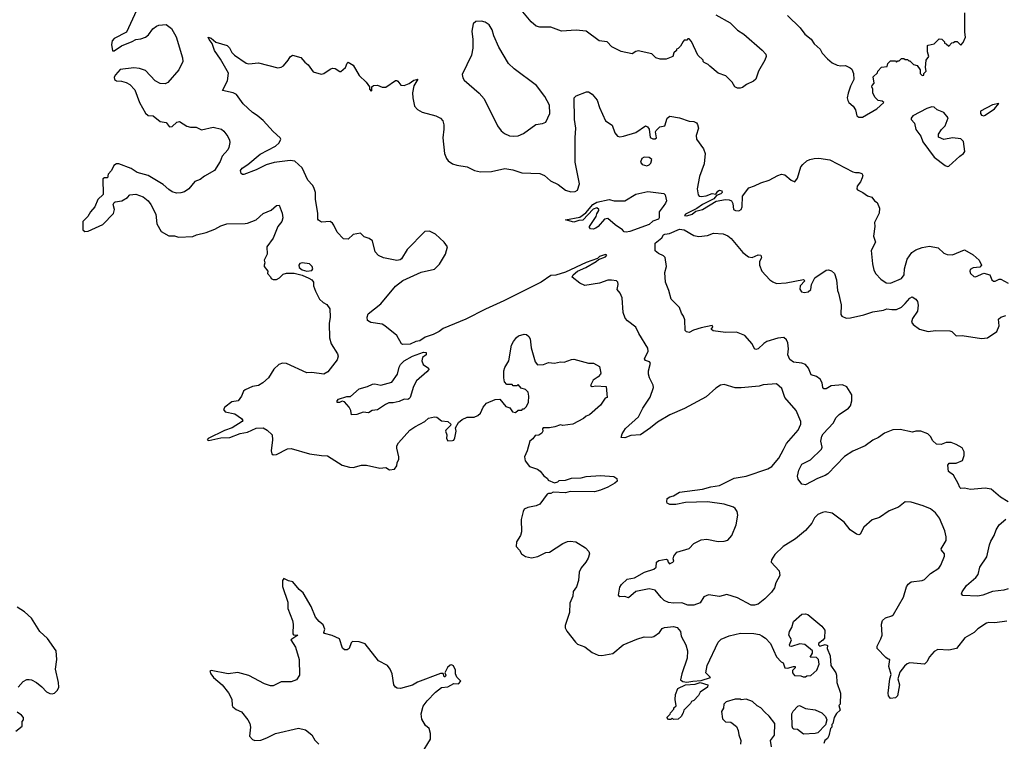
# Model space of a CAD drawing. Extents: x 2086813 to 2278017, y 548126 to 753336.
# Tile 67 of 256: x 2159537 to 2167653, y 610649 to 616599. Entities that reach past the tile are written whole.
import ezdxf

# ---------------------------------------------------------------- set-up
doc = ezdxf.new("R2010")
doc.units = 0

msp = doc.modelspace()

# ---------------------------------------------------------------- linework, layer by layer
at = {"layer": '0CON10XD'}
for points in [[(2165275, 616638.8), (2165393, 616573), (2165455, 616513.3), (2165505, 616478.8), (2165657.9, 616347.9), (2165686.2, 616315), (2165690, 616295), (2165680, 616265), (2165626.7, 616175), (2165605, 616107.5), (2165585, 616091.2), (2165527.5, 616065), (2165495, 616040), (2165475, 616033.8), (2165453.9, 616033.9), (2165432.5, 616045), (2165410, 616085), (2165357.5, 616135), (2165295, 616157.5), (2165225, 616216.7), (2165210.7, 616230.7), (2165180, 616245), (2165170, 616255), (2165170, 616265), (2165127, 616307), (2165075, 616420), (2165055, 616440), (2165045, 616440), (2165035, 616430), (2165015, 616430), (2165005, 616420), (2164985, 616380), (2164965, 616360), (2164950, 616355), (2164950, 616345), (2164930, 616325), (2164920, 616295), (2164866.4, 616273.6), (2164815, 616273.3), (2164780, 616285), (2164747, 616317), (2164635, 616342.5), (2164615, 616337.5), (2164585, 616316.2), (2164495, 616336), (2164417.5, 616375), (2164380, 616415), (2164313.3, 616425), (2164205, 616504.2), (2164125, 616513.3), (2164004.2, 616504.2), (2163915, 616536.7), (2163825, 616537.5), (2163795, 616544.3), (2163751.7, 616581.7), (2163616.8, 616746.8)], [(2160500, 616675), (2160416.2, 616495), (2160315, 616442.5), (2160300, 616425), (2160294, 616395), (2160301.7, 616341.7), (2160315, 616342.5), (2160375, 616383.3), (2160465, 616418), (2160494.4, 616435.6), (2160535, 616440.8), (2160574.3, 616455.7), (2160599.2, 616475), (2160635, 616524.2), (2160664.3, 616545.7), (2160685, 616552.5), (2160745, 616560), (2160788, 616525), (2160826.9, 616456.9), (2160880, 616285), (2160881.2, 616255), (2160848, 616185), (2160758.3, 616081.7), (2160735, 616068.8), (2160695, 616074), (2160653.3, 616095), (2160575, 616180), (2160525, 616195.7), (2160477.7, 616202.3), (2160365, 616187.5), (2160326.2, 616145), (2160316.7, 616125), (2160317, 616107), (2160333.9, 616093.9), (2160375, 616092), (2160415, 616082), (2160444.3, 616064.3), (2160485, 616020), (2160524.3, 615915), (2160575, 615828.8), (2160595, 615810), (2160636.7, 615805), (2160695, 615760.8), (2160745, 615750.8), (2160768.3, 615718.3), (2160775, 615714.2), (2160795, 615718), (2160831.2, 615755), (2160855, 615758.6), (2160915, 615722), (2160945, 615712.9), (2160992.3, 615712.3), (2161035, 615691.2), (2161131.7, 615711.7), (2161200, 615695), (2161219.5, 615679.5), (2161253.3, 615635), (2161266.2, 615605), (2161268.8, 615585), (2161260, 615545), (2161251.2, 615525), (2161205, 615473.3), (2161189.1, 615430.9), (2161143.8, 615355), (2161060.3, 615309.7), (2161025, 615282), (2160981.2, 615265), (2160931.2, 615205), (2160895, 615180), (2160865, 615170.8), (2160829.5, 615169.5), (2160795, 615180), (2160765, 615198), (2160718.9, 615238.9), (2160595, 615314.2), (2160505, 615339.2), (2160455, 615371.9), (2160355, 615411.1), (2160335, 615410), (2160312.1, 615397.9), (2160292.7, 615355), (2160265.6, 615325), (2160260, 615295), (2160235, 615293.8), (2160223.1, 615286.9), (2160225, 615157.5), (2160180.8, 615115), (2160157.1, 615055), (2160119.2, 615015), (2160098, 614975), (2160056.2, 614935), (2160056.2, 614865), (2160075, 614851.4), (2160102.5, 614855), (2160220.9, 614909.1), (2160309.3, 615000.7), (2160318, 615035), (2160306.2, 615075), (2160315, 615091.2), (2160325, 615098), (2160380, 615105), (2160425, 615132.5), (2160445, 615153.8), (2160495, 615160), (2160555, 615137.1), (2160595, 615104.2), (2160617.1, 615075), (2160660, 614995), (2160668.1, 614915), (2160703.1, 614853.1), (2160765, 614816.2), (2160813.8, 614816.2), (2160845, 614805.8), (2160965, 614810), (2160995, 614824), (2161075, 614844.2), (2161145, 614871.2), (2161195, 614900), (2161245, 614916.7), (2161395, 614917.5), (2161415, 614922.5), (2161485, 614950), (2161545, 615000), (2161610.7, 615029.3), (2161655, 615067.5), (2161675, 615070), (2161701.2, 615005), (2161706, 614965), (2161698, 614935), (2161666, 614895), (2161625, 614797.5), (2161573.8, 614725), (2161576.7, 614665), (2161552.5, 614615), (2161557.5, 614595), (2161552.5, 614575), (2161553.3, 614565), (2161582.5, 614525), (2161580, 614505), (2161605, 614480), (2161610, 614465), (2161625, 614457.5), (2161655, 614457.5), (2161679.3, 614470.7), (2161709.3, 614500.7), (2161735, 614510), (2161798.3, 614508.3), (2161865, 614492.5), (2161919.1, 614469.1), (2161943.8, 614455), (2161958.8, 614435), (2161960, 614405), (2161975, 614360), (2162007.5, 614295), (2162037, 614267), (2162069.3, 614249.3), (2162092.5, 614215), (2162096.2, 614145), (2162088, 614095), (2162090, 613975), (2162104, 613925), (2162157.5, 613845), (2162162.5, 613825), (2162152.5, 613795), (2162075.8, 613694.2), (2162045, 613676.2), (2161945, 613690), (2161905, 613686.7), (2161735, 613764), (2161704.2, 613765.8), (2161672.5, 613755), (2161632.7, 613717.3), (2161586.7, 613645), (2161540, 613605), (2161505, 613583.8), (2161456.1, 613573.9), (2161395, 613546.7), (2161382.5, 613535), (2161366.1, 613493.9), (2161337.5, 613455), (2161285, 613448), (2161226.7, 613405), (2161217.5, 613385), (2161230, 613365), (2161309.1, 613349.1), (2161365, 613311.9), (2161375.6, 613295), (2161370.8, 613285), (2161287.6, 613232.4), (2161225, 613211.1), (2161090, 613145), (2161083.3, 613135), (2161095, 613130), (2161195, 613152.5), (2161270, 613155), (2161353.3, 613186.7), (2161415, 613196.7), (2161485, 613232.2), (2161544.4, 613234.4), (2161575.5, 613215.5), (2161617.1, 613175), (2161621.9, 613135), (2161610, 613045), (2161615, 613020), (2161625, 613010), (2161655, 613013.8), (2161745, 613061.4), (2161775, 613064.3), (2161925, 613020.6), (2162025, 613004.3), (2162075, 613004), (2162196.2, 612926.2), (2162255, 612908.9), (2162285, 612906.9), (2162355, 612925.6), (2162395, 612925.5), (2162505, 612900.8), (2162555, 612907.5), (2162586.4, 612886.4), (2162625, 612892.5), (2162645, 612920), (2162647.5, 612945), (2162661.2, 612975), (2162662, 612995), (2162646, 613065), (2162646.7, 613085), (2162659.3, 613110.7), (2162753.3, 613215), (2162795, 613243.3), (2162877.5, 613285), (2162907.3, 613312.7), (2162955, 613324), (2162975, 613322), (2163015, 613291.2), (2163065, 613286.7), (2163090, 613265), (2163088.3, 613251.7), (2163050, 613215), (2163047.5, 613205), (2163056.7, 613175), (2163053.8, 613145), (2163065, 613127.5), (2163105, 613130), (2163115, 613133.3), (2163125, 613150), (2163133.3, 613205), (2163130, 613235), (2163153.6, 613276.4), (2163185, 613302.5), (2163225, 613322.5), (2163283, 613323), (2163314.1, 613335.9), (2163334.1, 613355.9), (2163356.4, 613403.6), (2163385, 613437.5), (2163455, 613467.5), (2163495, 613470), (2163545, 613410), (2163578.3, 613398.3), (2163600, 613365), (2163625, 613360), (2163645, 613380), (2163675, 613380), (2163685, 613390), (2163695, 613390), (2163715, 613410), (2163730, 613445), (2163732.5, 613495), (2163727, 613527), (2163705, 613550), (2163671.7, 613561.7), (2163645, 613590), (2163635, 613580), (2163605, 613580), (2163595, 613590), (2163551.7, 613591.7), (2163533, 613613), (2163527.5, 613645), (2163528.8, 613705), (2163535, 613730), (2163568.8, 613785), (2163592, 613915), (2163606, 613945), (2163631.3, 613978.7), (2163648.8, 613991.2), (2163695, 614006.2), (2163715, 614003.8), (2163735, 613986.7), (2163745, 613967.5), (2163753.7, 613893.7), (2163787, 613777), (2163805, 613753.3), (2163853.8, 613756.2), (2163895, 613772.5), (2163945, 613766.7), (2163995, 613776.7), (2164025.9, 613774.1), (2164085, 613798), (2164105, 613800), (2164225, 613767.5), (2164267, 613767), (2164315, 613740), (2164326.7, 613685), (2164323.3, 613675), (2164306.2, 613655), (2164264.5, 613625.5), (2164242.5, 613582.5), (2164255, 613573.8), (2164285, 613579.2), (2164370, 613575), (2164380, 613485), (2164361.7, 613478.3), (2164325, 613420), (2164235, 613340)], [(2163605, 615637.5), (2163645, 615642), (2163688.3, 615661.7), (2163790, 615735), (2163845, 615742.5), (2163872.5, 615755), (2163908, 615825), (2163903.8, 615895), (2163865.5, 615965.5), (2163796.2, 616055), (2163612.6, 616192.6), (2163565, 616238.8), (2163485, 616372.5), (2163446, 616465), (2163432, 616515), (2163406.6, 616556.6), (2163375, 616578.6), (2163342.3, 616587.7), (2163295.9, 616584.1), (2163275.8, 616564.2), (2163262.5, 616505), (2163271.2, 616435), (2163271.4, 616365), (2163261.9, 616305), (2163184.1, 616145.9), (2163188.3, 616118.3), (2163200.5, 616100.5), (2163325, 615993.8), (2163366, 615945), (2163474.1, 615724.1), (2163505, 615683.3), (2163531.7, 615661.7), (2163575, 615642), (2163605, 615637.5)], [(2165865, 616632.5), (2165971.2, 616531.2), (2166008.3, 616478.3), (2166059.5, 616439.5), (2166085, 616398.8), (2166135, 616356.7), (2166152.1, 616322.1), (2166196.2, 616275), (2166235, 616244.2), (2166275, 616224.3), (2166305, 616217.5), (2166345, 616221.2), (2166383, 616203), (2166395, 616190), (2166410, 616155), (2166412.5, 616105), (2166385, 616050), (2166366.4, 615993.6), (2166358.8, 615955), (2166362.7, 615932.7), (2166372.5, 615915), (2166407.5, 615885), (2166426.1, 615856.1), (2166436.7, 615805), (2166454.5, 615794.5)], [(2166454.5, 615794.5), (2166485, 615794.6), (2166602, 615865), (2166660, 615915), (2166647, 615927), (2166613, 615933), (2166585, 615960), (2166570, 615995), (2166570, 616025), (2166560, 616045), (2166563, 616057), (2166580, 616075), (2166573, 616127), (2166608.3, 616161.7), (2166610, 616175), (2166641.7, 616208.3), (2166688.3, 616211.7), (2166691.7, 616238.3), (2166715, 616260), (2166755, 616260), (2166765, 616250), (2166775, 616260), (2166785, 616260), (2166805, 616280), (2166825, 616280), (2166835, 616270), (2166855, 616270), (2166865, 616260), (2166875, 616260), (2166905, 616230), (2166935, 616220), (2166960, 616185), (2166960, 616155), (2166975, 616140), (2166988.3, 616141.7), (2166990, 616155), (2167010, 616175), (2167002.5, 616205), (2167010, 616265), (2167030, 616295), (2167020, 616335), (2167020, 616385), (2167025, 616390), (2167075, 616400), (2167115, 616440), (2167138.3, 616438.3), (2167160, 616415), (2167160, 616405), (2167175, 616400), (2167195, 616380), (2167221.7, 616408.3), (2167235, 616410), (2167245, 616420), (2167265, 616420), (2167295, 616390), (2167315, 616410), (2167332.5, 616455), (2167326.7, 616495), (2167327.5, 616655)], [(2167675, 611638.8), (2167574.3, 611625.7), (2167525, 611629.2), (2167505, 611622.9), (2167435, 611575.8), (2167403.6, 611546.4), (2167327, 611503), (2167258.8, 611415), (2167195, 611401.5), (2167105, 611407.1), (2167075, 611390), (2167036, 611345), (2167014.3, 611305.7), (2166995, 611286.2), (2166875, 611296), (2166852.4, 611287.6), (2166831.1, 611268.9), (2166791.7, 611218.3), (2166775.8, 611165), (2166788.6, 611115), (2166771.2, 611025), (2166755, 611006.7), (2166715, 611002.5), (2166697.5, 611025), (2166696.7, 611045), (2166710, 611165), (2166721.2, 611198.8), (2166701.1, 611265), (2166710, 611325), (2166695, 611327.5), (2166675, 611341.2), (2166604.3, 611415), (2166605.8, 611435), (2166636.3, 611493.7), (2166645.6, 611525), (2166640.5, 611615), (2166648.6, 611645), (2166673.9, 611666.1), (2166725, 611684.3), (2166738.6, 611695), (2166822.4, 611837.6), (2166847.6, 611922.4), (2166860, 611945), (2166885, 611964.4), (2166975.9, 611975.9), (2166995.4, 611984.6), (2167045, 612031.4), (2167112.1, 612077.9), (2167129.1, 612100.9), (2167159.2, 612175), (2167159.2, 612195), (2167134, 612225), (2167132.5, 612235), (2167172.5, 612305), (2167173.9, 612336.1), (2167162.5, 612385), (2167118.9, 612488.9), (2167085, 612532.5), (2167045, 612565.6), (2166985, 612591.9), (2166885, 612620), (2166835, 612622.5), (2166780.2, 612579.8), (2166705, 612548.2), (2166625.4, 612494.6), (2166563.3, 612475), (2166496.1, 612413.9), (2166465, 612357.5), (2166455, 612352.5), (2166435, 612357.5), (2166382.7, 612392.7), (2166332.5, 612455), (2166235, 612530), (2166175, 612540), (2166155, 612536.7), (2166115, 612518), (2166087.3, 612492.7), (2166065, 612446.7), (2166014, 612386), (2165931.9, 612318.1), (2165829.5, 612255), (2165761.4, 612188.6), (2165734.3, 612145), (2165732.2, 612125), (2165797.5, 612055), (2165802, 612015), (2165768.8, 611955), (2165758, 611915), (2165735, 611880), (2165680, 611825), (2165625, 611781.2), (2165595, 611771.4), (2165565, 611771.9), (2165455, 611833.1), (2165365, 611860.6), (2165305, 611844.4), (2165213.6, 611856.4), (2165175, 611840), (2165145, 611792), (2165095, 611771.4), (2165045, 611771.5), (2164995, 611791.1), (2164925, 611787.5), (2164884.7, 611794.7), (2164850.5, 611810.5), (2164824.5, 611834.5), (2164774.3, 611894.3), (2164725, 611907.1), (2164615, 611883.8), (2164555, 611832), (2164525, 611842), (2164485, 611840), (2164473.8, 611855), (2164485, 611920), (2164497, 611943), (2164544.4, 611985.6), (2164605, 611996.2), (2164687, 612043), (2164765, 612068.8), (2164783.3, 612085), (2164786.7, 612125), (2164805, 612138.8), (2164865, 612150), (2164876.4, 612146.4), (2164882.5, 612125), (2164893, 612113), (2164920, 612125), (2164927.5, 612135), (2164922.5, 612155), (2164930, 612175), (2164952.7, 612207.3), (2165055, 612239.2), (2165095, 612279.5), (2165155, 612310.6), (2165200, 612315), (2165295, 612295.5), (2165345, 612298.8), (2165375, 612308.5), (2165406.6, 612345), (2165443.9, 612435), (2165456.9, 612515), (2165450, 612545), (2165435, 612570), (2165420.5, 612580.5), (2165345, 612603.5), (2165205, 612624.4), (2165025, 612617.5), (2164945, 612600.8), (2164895, 612600.8), (2164875, 612613.8), (2164870, 612625), (2164875, 612651.2), (2164895, 612664.2), (2164925, 612672), (2164975, 612703.6), (2165165, 612728.6), (2165235, 612748.2), (2165305, 612759.2), (2165425, 612819.2), (2165525, 612835.6), (2165703.3, 612896.7), (2165735.4, 612914.6), (2165795, 612984.4), (2165832.2, 613055), (2165856.9, 613105), (2165954.3, 613215), (2165976.3, 613263.7), (2165976.9, 613285), (2165938, 613378), (2165843.8, 613485), (2165819.1, 613559.1), (2165775, 613595.7), (2165665, 613587.1), (2165631.8, 613578.2), (2165485, 613562.2), (2165435, 613564.4), (2165345, 613590.8), (2165312.5, 613585), (2165275, 613560), (2165195, 613490), (2165015.9, 613394.1), (2164895, 613340), (2164795, 613280), (2164736.5, 613233.5), (2164654.1, 613175.9), (2164575, 613169.2), (2164525, 613152), (2164493.6, 613153.6), (2164504.3, 613185), (2164530.6, 613229.4), (2164638.8, 613325), (2164674.2, 613395), (2164735, 613486.7), (2164760, 613565), (2164757.5, 613585), (2164728.1, 613645), (2164720.6, 613675), (2164720.6, 613705), (2164737.1, 613767.1), (2164728.1, 613778.1), (2164695, 613788), (2164686.4, 613803.6), (2164716.7, 613865), (2164715, 613890), (2164640.6, 614010.6), (2164616.2, 614065), (2164546, 614115), (2164528.7, 614138.7), (2164510.8, 614185), (2164503.3, 614305), (2164486.7, 614345), (2164462, 614375), (2164470, 614415), (2164466.7, 614435), (2164455, 614446.7), (2164415, 614450), (2164385, 614450), (2164315, 614426.9), (2164195, 614406.7), (2164155, 614426.2), (2164092, 614475), (2164098, 614495), (2164135, 614524.4), (2164202.5, 614555), (2164288.8, 614605), (2164307.7, 614622.3), (2164365, 614644.3), (2164376.4, 614656.4), (2164365, 614663.3), (2164315, 614645.4), (2164300, 614630), (2164205, 614597.2), (2164035, 614518.4), (2163956.7, 614493.3), (2163915, 614488.6), (2163835.8, 614434.2), (2163528.3, 614281.7), (2163376.8, 614213.2), (2163215, 614129), (2163027.1, 614052.9), (2162995, 614026.7), (2162945, 614002), (2162879.3, 613980.7), (2162835, 613952.3), (2162803.1, 613946.9), (2162755, 613924.7), (2162695, 613921.2), (2162685, 613927.5), (2162645, 613996), (2162547.5, 614075), (2162525, 614087.8), (2162432.3, 614102.3), (2162405, 614120), (2162400, 614145), (2162410, 614175), (2162512.5, 614255), (2162635, 614402.5), (2162695, 614449.2), (2162845, 614516.7), (2162955, 614542.5), (2162997.3, 614582.7), (2163048, 614665), (2163063.3, 614725), (2163036.2, 614765), (2162965, 614830), (2162915, 614855.6), (2162875, 614851.4), (2162730, 614705), (2162683.5, 614626.5), (2162672.1, 614617.9), (2162645.6, 614614.4), (2162535, 614634.5), (2162493.1, 614655), (2162467.3, 614685), (2162445.5, 614775.5), (2162416.7, 614795), (2162377.3, 614807.3), (2162345, 614837.5), (2162285, 614826.7), (2162245, 614788), (2162205, 614792.9), (2162155, 614847.5), (2162126, 614904), (2162115, 614922), (2162095, 614935.7), (2162025, 614930.8), (2161998.8, 614945), (2161994.2, 614955), (2161995.6, 615004.4), (2161974.6, 615115), (2161973.8, 615175), (2161962.7, 615215), (2161951.1, 615235), (2161911.5, 615275), (2161865, 615378), (2161805, 615432.9), (2161765, 615438.9), (2161635, 615421.5), (2161568.5, 615401.5), (2161485, 615360), (2161385, 615322), (2161372.3, 615322.3), (2161361.1, 615331.1), (2161356.7, 615355), (2161371.9, 615375), (2161416.1, 615403.9), (2161519.2, 615490.8), (2161645, 615557.1), (2161676.8, 615583.2), (2161688.8, 615615), (2161684, 615625), (2161626.9, 615676.9), (2161545, 615766.9), (2161495, 615809.4), (2161455, 615833.3), (2161377.8, 615905), (2161325, 615981.4), (2161295.4, 615995.4), (2161207.5, 616015), (2161250.5, 616095), (2161258.6, 616158.6), (2161192.9, 616272.9), (2161141.9, 616345), (2161122.9, 616402.9), (2161097.5, 616435), (2161090, 616455), (2161115, 616446.7), (2161154.2, 616414.2), (2161246.3, 616386.3), (2161265, 616366.2), (2161285, 616328), (2161307.5, 616305), (2161405, 616240.8), (2161425, 616234.3), (2161505, 616242.5), (2161665, 616201.9)], [(2161665, 616201.9), (2161693.2, 616206.8), (2161711.3, 616218.7), (2161751.2, 616265), (2161765, 616293.3), (2161785, 616306.2), (2161855, 616287.5), (2161887.9, 616247.9), (2161915, 616226.2), (2161955, 616168.8), (2162020.5, 616150.5), (2162045, 616156), (2162095, 616191.2), (2162115, 616198.8), (2162136.4, 616196.4), (2162175, 616172.5), (2162185, 616172.5), (2162222.5, 616205), (2162235, 616240), (2162245, 616247.5), (2162285, 616223.3), (2162335, 616137.5), (2162392.5, 616085), (2162420, 616045), (2162420, 616025), (2162435, 616010), (2162440, 616015), (2162440, 616045), (2162453, 616057), (2162485, 616060), (2162525, 616042.5), (2162555, 616043.3), (2162635, 616096.7), (2162645, 616096.7), (2162655, 616092.5), (2162679.3, 616059.3), (2162705, 616056.2), (2162747.7, 616072.3), (2162785, 616101.2), (2162817.5, 616107.5), (2162785.9, 616054.1), (2162776, 615995), (2162776.1, 615953.9), (2162792.5, 615885), (2162815, 615858), (2162855, 615835.8), (2162967.5, 615805), (2163005, 615788), (2163026, 615765), (2163032.3, 615732.3), (2163034.1, 615695.9), (2163023.9, 615626.1), (2163037.5, 615495), (2163054, 615455), (2163070, 615435), (2163105, 615410), (2163139.1, 615399.1), (2163225, 615386.9), (2163286.8, 615356.8), (2163335, 615344.3), (2163425, 615348.1), (2163535, 615372.5), (2163601.7, 615361.7), (2163675, 615335.7), (2163825, 615330.8), (2163863.3, 615315), (2163910.9, 615270.9), (2163975, 615240), (2164035, 615194.2), (2164079.5, 615179.5), (2164115, 615182), (2164135, 615193.8), (2164151.4, 615245), (2164116.7, 615425), (2164116.1, 615623.9), (2164120, 615705), (2164109.6, 615775), (2164107.5, 615955), (2164125, 615972.1), (2164210, 616005), (2164226.7, 616005), (2164256.2, 615985), (2164296.2, 615935), (2164316, 615875), (2164366, 615765), (2164420.3, 615730.3), (2164441.2, 615665), (2164465, 615638.8), (2164485, 615634), (2164515, 615638), (2164615, 615670), (2164695, 615722.5), (2164712.5, 615715), (2164726.7, 615695), (2164735, 615627.5), (2164755, 615616.2), (2164775, 615616.7), (2164786, 615625), (2164778.8, 615675), (2164783.8, 615685), (2164814.4, 615715.6), (2164855.4, 615724.6), (2164873.5, 615786.5), (2164895.6, 615804.4), (2164975, 615788.9), (2165055, 615762.5), (2165095, 615759.2), (2165115, 615748), (2165124, 615735), (2165130.8, 615705), (2165114, 615645), (2165116, 615615), (2165174.1, 615534.1), (2165186.2, 615495), (2165179.1, 615410.9), (2165140, 615305), (2165120.6, 615205), (2165128.6, 615155), (2165138, 615145), (2165155, 615140.7), (2165195, 615145.8), (2165245, 615164.6), (2165275, 615160), (2165290.9, 615185), (2165305, 615192.1), (2165325, 615186.5), (2165328.1, 615175), (2165316.2, 615163.8), (2165280, 615150), (2165258.7, 615121.3), (2165165, 615074.3), (2165119.2, 615040.8), (2165024, 614995), (2165016.7, 614985), (2165035, 614981.1), (2165081.2, 614995), (2165110.9, 615019.1), (2165166, 615035), (2165278.1, 615101.9), (2165355, 615115.8), (2165385, 615114), (2165403.3, 615105), (2165414.2, 615084.2), (2165421.2, 615035), (2165435.8, 615025.8), (2165465.9, 615024.1), (2165483.8, 615035), (2165492, 615055), (2165495.8, 615145), (2165546.8, 615213.2), (2165595, 615228.8), (2165645, 615254.5), (2165715, 615276.2), (2165785, 615315.4), (2165815, 615324.4), (2165845, 615319.2), (2165895, 615276.7), (2165925, 615263.3), (2165947.7, 615292.3), (2165976.9, 615385), (2165991.9, 615405), (2166025, 615433.8), (2166050, 615445), (2166085, 615455.4), (2166123.4, 615456.6), (2166215, 615442.5), (2166405, 615344.2), (2166425, 615338), (2166455, 615340), (2166479.5, 615329.5), (2166486, 615315), (2166482, 615295), (2166467.6, 615262.4), (2166438.8, 615225), (2166436.7, 615205), (2166442.5, 615195), (2166487.5, 615175), (2166526.2, 615146.2), (2166560, 615135), (2166582.5, 615105), (2166605, 615092.5), (2166623.6, 615043.6), (2166622, 615005), (2166607.5, 614977.5), (2166584.1, 614925.9), (2166585.8, 614894.2), (2166573.9, 614813.9), (2166590, 614765), (2166555.6, 614695), (2166565.7, 614585), (2166577.5, 614535), (2166594.4, 614504.4), (2166635, 614458.8), (2166679.5, 614429.5), (2166715, 614425.8), (2166805, 614465.5), (2166827.7, 614495), (2166829.6, 614545), (2166852.3, 614625), (2166891.9, 614678.1), (2166925, 614701.9), (2166975, 614721.9), (2167035, 614730.8), (2167108.1, 614718.1), (2167155, 614673.3), (2167182.3, 614662.3), (2167225, 614660.8), (2167325, 614701.2), (2167395, 614660), (2167445, 614616.7), (2167466, 614575), (2167451.7, 614558.3), (2167395, 614552.7), (2167370.2, 614539.8), (2167368.2, 614525), (2167375, 614506), (2167400.9, 614480.9), (2167415, 614478.9), (2167485, 614508.1), (2167534.5, 614494.5), (2167548.9, 614455), (2167565, 614442.2), (2167578, 614442), (2167610.3, 614459.7), (2167625, 614460.8), (2167685, 614426)], [(2167185, 615387.5), (2167195, 615390), (2167285, 615473.8), (2167316.7, 615495), (2167328.3, 615511.7), (2167316, 615595), (2167295, 615615.7), (2167225, 615626), (2167155, 615610), (2167110.7, 615630.7), (2167110, 615655), (2167135, 615692.5), (2167166.2, 615725), (2167189.3, 615789.3), (2167155, 615832.5), (2167100, 615855), (2167075, 615877.5), (2167055, 615880), (2167015, 615866.2), (2166900, 615805), (2166885, 615787.5), (2166886.2, 615775), (2166912, 615745), (2166924.1, 615694.1), (2166965, 615637.5), (2166981.7, 615591.7), (2167075, 615466), (2167165, 615396.2), (2167185, 615387.5)], [(2167485, 615806.7), (2167495, 615812.5), (2167572.5, 615865), (2167608.3, 615908.3), (2167555, 615896.7), (2167457.5, 615845), (2167456.7, 615825), (2167465, 615812.5), (2167485, 615806.7)], [(2164705, 615394.2), (2164725, 615402), (2164738, 615415), (2164747, 615447), (2164725, 615462.5), (2164685, 615466.7), (2164663.8, 615455), (2164654.2, 615425), (2164667.5, 615405), (2164705, 615394.2)], [(2164535, 614846), (2164519.3, 614849.3), (2164505, 614866.7), (2164445, 614906.7), (2164385, 614958.8), (2164357.5, 614955), (2164305, 614893.3), (2164285, 614878.8), (2164265, 614871.2), (2164242.5, 614875), (2164232.5, 614885), (2164232.5, 614895), (2164290, 614975), (2164293, 614997), (2164310, 615025), (2164310, 615035), (2164295, 615046.7), (2164263.6, 615036.4), (2164180, 614945), (2164145, 614943.3), (2164105, 614930), (2164035, 614947.5), (2164155, 614970), (2164203.2, 615006.8), (2164260.8, 615075), (2164293.3, 615095), (2164395, 615117.5), (2164436.1, 615106.1), (2164524.2, 615105.8), (2164615, 615161.4), (2164715, 615182.9), (2164846.4, 615166.4), (2164857.5, 615155), (2164868.8, 615105), (2164861.2, 615085), (2164840.7, 615059.3), (2164807.1, 615015), (2164808.8, 614965), (2164802.7, 614955), (2164755, 614937.2), (2164725, 614910.5), (2164565, 614853.1), (2164535, 614846)], [(2167685, 612623.3), (2167622.7, 612662.7), (2167545, 612726.7), (2167495, 612736), (2167375, 612724), (2167325, 612737.5), (2167295, 612733.8), (2167285, 612742.5), (2167273.3, 612775), (2167235, 612842.5), (2167193, 612873), (2167187.5, 612925), (2167198.3, 612941.7), (2167255, 612943.3), (2167307.5, 612965), (2167322.5, 613005), (2167322.5, 613035), (2167305, 613067.5), (2167256.7, 613096.7), (2167215, 613112.5), (2167175, 613112.5), (2167133, 613097), (2167095, 613100), (2167065, 613127.5), (2167045, 613162.5), (2167022.5, 613185), (2166965, 613206.7), (2166925, 613206.7), (2166895, 613197.5), (2166795, 613221.2), (2166735, 613216), (2166665, 613190), (2166615.5, 613154.5), (2166568.2, 613131.8), (2166505, 613085.6), (2166405, 613040.6), (2166335, 612997.8), (2166197.5, 612855), (2166175, 612840), (2166113.1, 612816.9), (2166015, 612763.1), (2165985, 612768.6), (2165955, 612810), (2165948.1, 612835), (2165960, 612885), (2165982.9, 612935), (2166055, 612969.2), (2166145, 613057.5), (2166151.2, 613075), (2166140.6, 613125), (2166149.5, 613165), (2166160.5, 613185), (2166244.4, 613275), (2166264.6, 613315.4), (2166290.8, 613345), (2166368.8, 613395), (2166385.8, 613415), (2166395.8, 613455), (2166395.8, 613505), (2166355, 613572.5), (2166318, 613588), (2166225, 613580), (2166185, 613556), (2166164.2, 613554.2), (2166156.2, 613565), (2166151.4, 613605), (2166135.5, 613635.5), (2166105, 613657.5), (2166060.6, 613670.6), (2166038.1, 613725), (2166012.9, 613755), (2165985, 613768.2), (2165915, 613774.6), (2165885, 613796.9), (2165867.7, 613835), (2165872.7, 613885), (2165868.9, 613935), (2165858, 613958), (2165835, 613979.2), (2165785, 613974.4), (2165695.4, 613944.6), (2165670.6, 613929.4), (2165625, 613886.2), (2165605, 613878.8), (2165594.2, 613884.2), (2165574, 613925), (2165514.2, 613994.2), (2165445, 614021.2), (2165355, 614018.8), (2165253.6, 614033.6), (2165240, 614045), (2165240, 614055), (2165250, 614065), (2165245, 614076.7), (2165155, 614058.9), (2165091.4, 614038.6), (2165055, 614020), (2165032.5, 614025), (2165022.5, 614035), (2165020, 614125), (2165008.8, 614155), (2164991.7, 614178.3), (2164975.8, 614225.8), (2164905.8, 614295), (2164888, 614365), (2164860.8, 614435), (2164853.9, 614513.9), (2164868.8, 614565), (2164856.8, 614636.8), (2164845, 614650.8), (2164801.7, 614671.7), (2164774.2, 614694.2), (2164775, 614756.2), (2164829.1, 614800.9), (2164844.4, 614825), (2164855, 614831.2), (2164893.6, 614836.4), (2164975, 614872.5), (2165015, 614866.9), (2165095, 614819.4), (2165135, 614811.9), (2165205, 614818.6), (2165255, 614837.5), (2165335, 614834), (2165375, 614815.7), (2165400.8, 614795), (2165498.3, 614678.3), (2165545, 614642.5), (2165575, 614639.2), (2165625, 614660), (2165645, 614656), (2165652, 614635), (2165636.2, 614605), (2165634.2, 614575), (2165654, 614525), (2165721.2, 614455), (2165745, 614436.2), (2165775, 614423.8), (2165855, 614429.2), (2165997, 614457), (2166010, 614445), (2165970, 614405), (2165968.3, 614378.3), (2165980, 614355), (2166005, 614348.8), (2166035, 614356.2), (2166058.8, 614375), (2166063.6, 614416.4), (2166090, 614470), (2166185.3, 614534.7), (2166205, 614536.9), (2166229.1, 614529.1), (2166251.9, 614505), (2166270.6, 614455), (2166278, 614365), (2166287.1, 614345), (2166307, 614247), (2166305, 614167.5), (2166315, 614154.4), (2166348.6, 614138.6), (2166385, 614139.5), (2166495, 614165.4), (2166568.9, 614191.1), (2166656.1, 614203.9), (2166684.1, 614215.9), (2166725, 614208.1), (2166765, 614209.4), (2166805, 614227.5), (2166835, 614258.6), (2166875, 614303.8), (2166893, 614313), (2166925, 614293.3), (2166936.4, 614276.4), (2166943.6, 614245), (2166938.5, 614195), (2166896.7, 614135), (2166888.6, 614105), (2166902.5, 614085), (2166955, 614046.5), (2167025, 614027.8), (2167085, 614037.5), (2167205, 614034.2), (2167219.1, 614029.1), (2167255, 613993.3), (2167305.8, 613994.2), (2167465, 613970), (2167514.6, 613975.4), (2167591.7, 614028.3), (2167611.4, 614075), (2167605, 614130), (2167625, 614146.7), (2167665, 614160)], [(2161905, 614526.2), (2161945, 614531.2), (2161952.5, 614545), (2161946.7, 614565), (2161925, 614586.7), (2161865, 614593.3), (2161845, 614587.5), (2161837.5, 614575), (2161840, 614555), (2161865, 614536.2), (2161905, 614526.2)], [(2162271.7, 613341.7), (2162267, 613377), (2162252.5, 613405), (2162215, 613447.5), (2162195, 613453.3), (2162173.3, 613443.3), (2162155, 613443.3), (2162154.3, 613455), (2162165, 613471.2), (2162233, 613493), (2162265, 613492.5), (2162335, 613555.6), (2162405, 613574), (2162445, 613594), (2162465, 613596), (2162515, 613586), (2162605, 613610), (2162650.6, 613675), (2162664.5, 613735), (2162676.4, 613755), (2162706.2, 613785), (2162775, 613825.6), (2162865, 613856.7), (2162886.2, 613855), (2162887.5, 613835), (2162856.7, 613815), (2162851.2, 613785), (2162863.8, 613755), (2162907.5, 613725), (2162910, 613715), (2162894, 613695), (2162807.9, 613622.1), (2162783.1, 613575), (2162755.6, 613485), (2162745, 613472.5), (2162735, 613468), (2162705, 613471.2), (2162665, 613451.5), (2162615, 613438.9), (2162580.9, 613439.1), (2162553.3, 613425), (2162485, 613382), (2162443.6, 613376.4), (2162411.7, 613358.3), (2162368.3, 613361.7), (2162315, 613342.5), (2162271.7, 613341.7)], [(2164235, 613340), (2164205, 613330), (2164185, 613310), (2164097, 613263), (2164015, 613252.5), (2163995, 613257.5), (2163949.3, 613240.7), (2163903, 613233), (2163852.5, 613235), (2163847.5, 613225), (2163850, 613205), (2163839.5, 613190.5), (2163815, 613173.3), (2163785, 613170), (2163766.4, 613143.6), (2163742.5, 613125), (2163720, 613045), (2163697.5, 612995), (2163703, 612963), (2163740, 612915), (2163805, 612892.5), (2163826.4, 612876.4), (2163857, 612837), (2163886.4, 612816.4), (2163893.3, 612803.3), (2163945, 612780), (2163971.7, 612788.3), (2163985, 612800), (2164035, 612802.5), (2164085, 612820), (2164165, 612822.5), (2164205, 612832.5), (2164325, 612840), (2164435, 612832.5), (2164460, 612815), (2164462.5, 612795), (2164443.6, 612776.4), (2164385.9, 612744.1), (2164325, 612718.8), (2164275, 612706.7), (2164075, 612707.5), (2164035, 612696.7), (2163935, 612702.5), (2163915, 612692.5), (2163895, 612692.5), (2163885, 612687.5), (2163823.3, 612605), (2163795, 612592), (2163725, 612577.5), (2163696.1, 612563.9), (2163686.2, 612545), (2163671.2, 612478.8), (2163673.3, 612375), (2163663.6, 612346.4), (2163633.3, 612295), (2163630, 612255), (2163657.5, 612225), (2163672.5, 612195), (2163705, 612172.5), (2163755, 612162.5), (2163807, 612173), (2163873, 612207), (2163905, 612207.5), (2164015, 612280), (2164053, 612297), (2164075, 612300), (2164120, 612295), (2164200, 612245), (2164227.5, 612215), (2164232.5, 612195), (2164221.7, 612158.3), (2164202.5, 612125), (2164165, 612080), (2164147.5, 612045), (2164142.5, 611975), (2164127, 611923), (2164100, 611885), (2164097.5, 611845), (2164070.7, 611789.3), (2164068.3, 611711.7), (2164033, 611603), (2164032.5, 611585), (2164046.4, 611556.4), (2164117.3, 611467.3), (2164135, 611451.2), (2164195, 611429.2), (2164255, 611381.4), (2164305, 611360.6), (2164335, 611357.8), (2164425.6, 611374.4), (2164510, 611445), (2164625, 611490), (2164685, 611510), (2164745, 611506.7), (2164765, 611513.3), (2164810, 611545), (2164831.7, 611578.3), (2164851.1, 611588.9), (2164925, 611597.1), (2164956.4, 611586.4), (2164982.5, 611555), (2164990, 611515), (2165027.8, 611445), (2165041.4, 611395), (2165038.9, 611335), (2164994, 611205), (2164983.3, 611155), (2165002.7, 611142.7), (2165035, 611135.8), (2165084.2, 611145.8), (2165155, 611150), (2165230, 611175), (2165193.9, 611213.9), (2165204, 611274), (2165295, 611467.5), (2165318.8, 611491.2), (2165385, 611518), (2165479.5, 611540.5), (2165588.3, 611538.3), (2165635, 611530), (2165655, 611520), (2165685, 611500), (2165726.2, 611455), (2165776.4, 611346.4), (2165813.6, 611303.6), (2165830, 611295), (2165842.5, 611255), (2165865, 611251.2), (2165915, 611266.7), (2165930, 611265), (2165930, 611255), (2165907, 611233), (2165906.7, 611215), (2165923, 611193), (2165975, 611190), (2165995, 611180), (2166015, 611180), (2166025, 611190), (2166057, 611193), (2166107.5, 611235), (2166127.5, 611285), (2166120, 611325), (2166105, 611340), (2166051.7, 611341.7), (2166072.5, 611375), (2166072.5, 611395), (2166007.7, 611447.7), (2165966.4, 611453.6), (2165898.3, 611431.7), (2165885, 611433.3), (2165883.3, 611445), (2165897.5, 611485), (2165878, 611525), (2165882.5, 611555), (2165901.1, 611588.9), (2165915, 611636.7), (2165985, 611696.7), (2166015, 611700), (2166033.6, 611693.6), (2166149.3, 611599.3), (2166172.5, 611565), (2166169.5, 611500.5), (2166157.7, 611482.3), (2166122.5, 611455), (2166120, 611445), (2166133.3, 611433.3), (2166175, 611446.7), (2166195, 611440), (2166193.6, 611413.6), (2166217.5, 611355), (2166223.3, 611275), (2166263.6, 611213.6), (2166270, 611195), (2166272.5, 611135), (2166302.5, 611045), (2166300, 610955), (2166290, 610945), (2166300, 610905), (2166270.7, 610879.3), (2166250, 610845), (2166240, 610795), (2166231.7, 610788.3), (2166230, 610765), (2166220, 610755), (2166207, 610693), (2166196.4, 610673.6), (2166173, 610657), (2166165, 610630)], [(2167684.2, 611905.8), (2167650, 611895), (2167555.8, 611884.2), (2167475.7, 611854.3), (2167435, 611846.2), (2167310.5, 611850.5), (2167301.2, 611865), (2167305, 611882.5), (2167340, 611935), (2167418.9, 612001.1), (2167437.5, 612025), (2167450.8, 612085), (2167510.2, 612169.8), (2167531.8, 612268.2), (2167541.1, 612298.9), (2167570.6, 612345), (2167585, 612393.3), (2167611.2, 612435), (2167665, 612480.8)], [(2162848.8, 610545), (2162923.6, 610666.4), (2162923, 610713), (2162912.5, 610755), (2162880.8, 610780.8), (2162851.3, 610831.3), (2162847.1, 610875), (2162862.1, 610937.9), (2162895, 610983.3), (2162965, 611053.8), (2163015, 611093.3), (2163065, 611098.8), (2163115, 611126.2), (2163155, 611123.3), (2163172.5, 611145), (2163139.3, 611179.3), (2163130, 611205), (2163130, 611235), (2163111.7, 611271.7), (2163095, 611278.8), (2163085, 611276.2), (2163062.1, 611257.9), (2163040, 611215), (2163050, 611195), (2163045, 611180), (2163035, 611180), (2163028.3, 611208.3), (2163005, 611208.8), (2162815, 611135.8), (2162775, 611111.2), (2162675, 611085.8), (2162647.3, 611087.3), (2162633.3, 611095), (2162621.2, 611115), (2162605.8, 611205.8), (2162590, 611245), (2162568.8, 611275), (2162495, 611313.3), (2162385, 611452.9), (2162335, 611470.6), (2162278.8, 611471.2), (2162268, 611462), (2162253.3, 611415), (2162235, 611403.8), (2162215, 611403.8), (2162197.3, 611417.3), (2162173, 611493), (2162112.3, 611522.3), (2162048.3, 611538.3), (2162043.3, 611545), (2162051.2, 611575), (2162039.5, 611609.5), (2162006.1, 611636.1), (2161975, 611672.5), (2161939.5, 611759.5), (2161873, 611873), (2161840.7, 611900.7), (2161787.5, 611965), (2161753, 611973), (2161715, 611991.2), (2161702, 611975), (2161703.3, 611925), (2161746.1, 611796.1), (2161748, 611745), (2161785.9, 611645.9), (2161790.8, 611615), (2161787.5, 611535), (2161795, 611527.5), (2161830, 611525), (2161772.5, 611485), (2161810, 611425), (2161840, 611325), (2161843.3, 611195), (2161817.5, 611155), (2161775, 611138.8), (2161691.7, 611138.3), (2161625, 611107.5), (2161605, 611107.5), (2161554, 611124), (2161425, 611191.2), (2161335, 611217.5), (2161255, 611205.6), (2161115, 611232.5), (2161103.3, 611226.7), (2161111.2, 611205), (2161133.3, 611175), (2161205.9, 611115.9), (2161258.3, 611048.3), (2161286.4, 610996.4), (2161287.5, 610945), (2161293.6, 610933.6), (2161321.7, 610911.7), (2161365, 610892.5), (2161416.1, 610826.1), (2161433.3, 610795), (2161440, 610765), (2161430.7, 610690.7), (2161455, 610663.8), (2161475, 610656.2), (2161525, 610658), (2161575, 610676.7), (2161645, 610713.8), (2161835, 610756.2), (2161892.5, 610745), (2161945, 610702.5), (2161969.3, 610659.3), (2162002.5, 610625)], [(2159523.8, 611096.2), (2159565, 611142.5), (2159595, 611157.5), (2159615, 611160), (2159635, 611156.2), (2159675, 611133.3), (2159719.7, 611099.7), (2159756.5, 611056.5), (2159785, 611042.9), (2159805, 611039.4), (2159825, 611046.9), (2159848.5, 611071.5), (2159859.4, 611095), (2159858, 611135), (2159833.3, 611245), (2159844.2, 611325), (2159838, 611395), (2159766.8, 611496.8), (2159703.8, 611555), (2159634.3, 611664.3), (2159576.8, 611716.8), (2159516.2, 611755)], [(2164925, 610830), (2164915, 610840), (2164905, 610830), (2164885, 610830), (2164870, 610845), (2164898.3, 610871.7), (2164900, 610885), (2164930, 610915), (2164930, 610925), (2164947, 610943), (2164940, 610995), (2164942.5, 611035), (2164962.5, 611085), (2165025.8, 611114.2), (2165105, 611120), (2165145, 611133.3), (2165210, 611115), (2165207.5, 611095), (2165147, 611053), (2165133, 611027), (2165093, 610987), (2165073.6, 610976.4), (2165065, 610960), (2165010, 610905), (2165007, 610883), (2164990, 610855), (2164965, 610832.5), (2164925, 610830)], [(2165733.8, 610605), (2165726.2, 610655), (2165759.3, 610700.7), (2165762.5, 610795), (2165715, 610857.5), (2165678.3, 610888.3), (2165646.4, 610926.4), (2165615, 610942.5), (2165577, 610977), (2165525, 610996.7), (2165485, 610992.5), (2165475, 610997.5), (2165435, 610996.7), (2165360, 610975), (2165340, 610955), (2165337, 610923), (2165322.5, 610895), (2165330, 610835), (2165355, 610810), (2165398.3, 610808.3), (2165445, 610770), (2165459.3, 610739.3), (2165463.6, 610703.6), (2165480, 610655), (2165478.8, 610625)], [(2165998.3, 610708.3), (2165947, 610747), (2165918.3, 610748.3), (2165910, 610755), (2165903.8, 610775), (2165901.2, 610875), (2165911.7, 610898.3), (2165951.2, 610938.8), (2165965, 610943.3), (2166015, 610920), (2166095, 610907.5), (2166150, 610885), (2166180, 610855), (2166190, 610825), (2166180, 610785), (2166115, 610720), (2166095, 610712.5), (2165998.3, 610708.3)], [(2159506.1, 610733.9), (2159556.1, 610773.9), (2159557, 610813), (2159567.5, 610825), (2159567.5, 610845), (2159552.5, 610865), (2159515, 610890)]]:
    msp.add_lwpolyline(points, dxfattribs=at)

doc.saveas('drawing.dxf')
